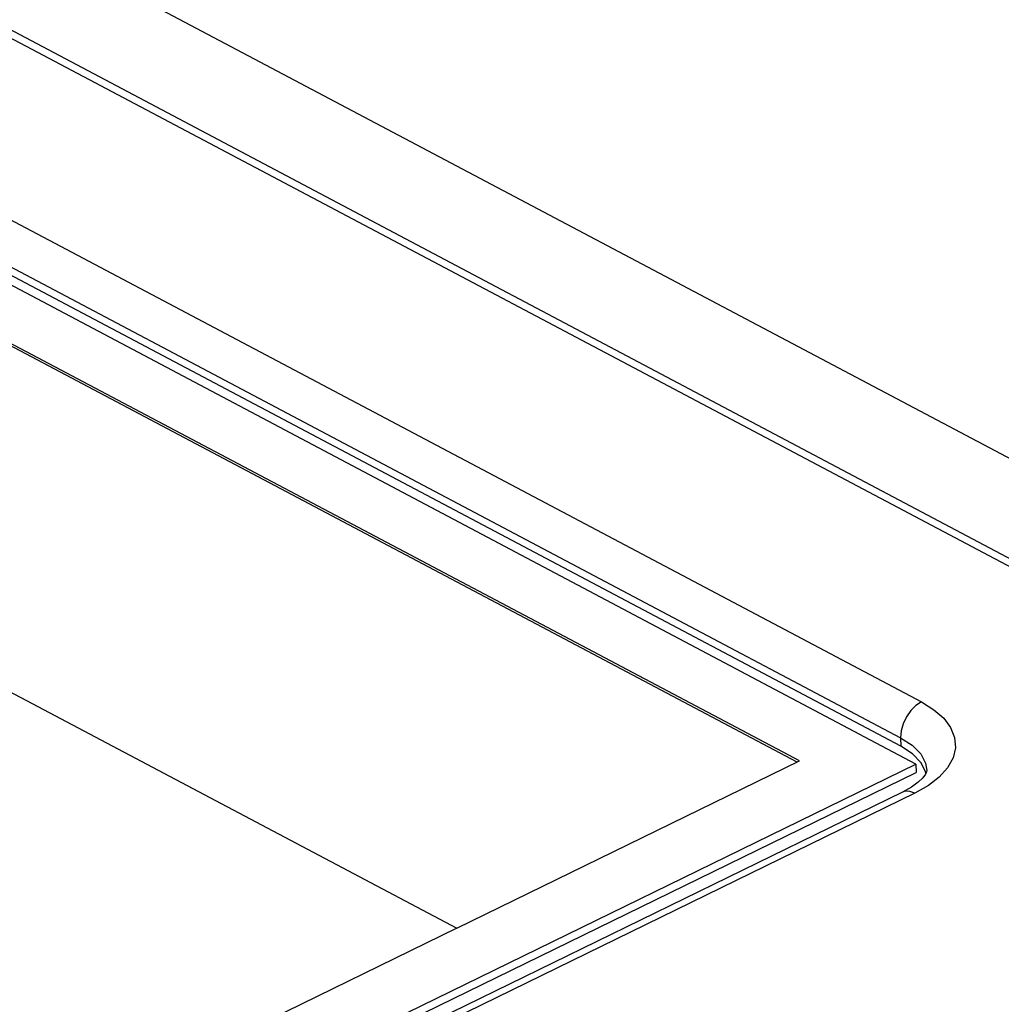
# Model space of a CAD drawing. Extents: x -840 to -217, y -121 to 557.
# Tile 131 of 145: x -338 to -328, y 482 to 492. Entities that reach past the tile are written whole.
import ezdxf

# ---------------------------------------------------------------- set-up
doc = ezdxf.new("R2010")
doc.units = 0
doc.header["$LTSCALE"] = 23.1
doc.layers.add('R912005577_AM_0', color=7, linetype='CONTINUOUS')

msp = doc.modelspace()

# ---------------------------------------------------------------- linework, layer by layer
at = {"layer": 'R912005577_AM_0', "color": 7}
for p, q in [((-323.569, 483.828), (-378.162, 512.728)), ((-375.961, 512.67), (-323.594, 484.948)), ((-323.782, 484.024), (-377.657, 512.545)), ((-376.169, 509.816), (-329.211, 484.957)), ((-376.383, 509.451), (-329.425, 484.592)), ((-329.268, 484.322), (-376.566, 509.361)), ((-329.423, 484.506), (-376.381, 509.364)), ((-330.457, 484.354), (-365.875, 503.104)), ((-330.482, 484.342), (-365.875, 503.078)), ((-369.378, 501.394), (-333.959, 482.644)), ((-329.419, 484.662), (-329.425, 484.592)), ((-329.425, 484.592), (-329.423, 484.506)), ((-329.303, 484.427), (-329.423, 484.506)), ((-329.218, 484.34), (-329.303, 484.427)), ((-329.22, 484.427), (-329.17, 484.331)), ((-341.17, 478.511), (-329.268, 484.322)), ((-333.959, 482.644), (-330.457, 484.354)), ((-329.268, 484.322), (-329.266, 484.236)), ((-329.169, 484.245), (-329.218, 484.34)), ((-329.17, 484.331), (-329.158, 484.257)), ((-340.969, 478.521), (-329.266, 484.236)), ((-329.197, 484.182), (-329.244, 484.136)), ((-329.17, 484.219), (-329.197, 484.182)), ((-329.166, 484.229), (-329.169, 484.245)), ((-329.313, 484.086), (-329.404, 484.035)), ((-329.244, 484.136), (-329.313, 484.086)), ((-329.141, 484.102), (-329.278, 484.024)), ((-329.404, 484.035), (-340.391, 478.671)), ((-329.278, 484.024), (-340.265, 478.66)), ((-329.38, 484.044), (-329.404, 484.035)), ((-333.959, 482.644), (-341.371, 479.025))]:
    msp.add_line(p, q, dxfattribs=at)
for points in [[(-329.211, 484.957), (-329.268, 484.921), (-329.32, 484.869), (-329.365, 484.806), (-329.398, 484.735), (-329.419, 484.662)], [(-329.211, 484.957), (-329.084, 484.878), (-328.985, 484.791), (-328.914, 484.695), (-328.873, 484.593)], [(-329.425, 484.592), (-329.306, 484.515), (-329.22, 484.427)], [(-328.873, 484.593), (-328.865, 484.489), (-328.888, 484.386), (-328.945, 484.285), (-329.03, 484.188), (-329.141, 484.102)], [(-329.158, 484.257), (-329.159, 484.244), (-329.17, 484.219)], [(-329.278, 484.024), (-329.331, 484.043), (-329.38, 484.044)]]:
    msp.add_lwpolyline(points, dxfattribs=at)

doc.saveas('drawing.dxf')
